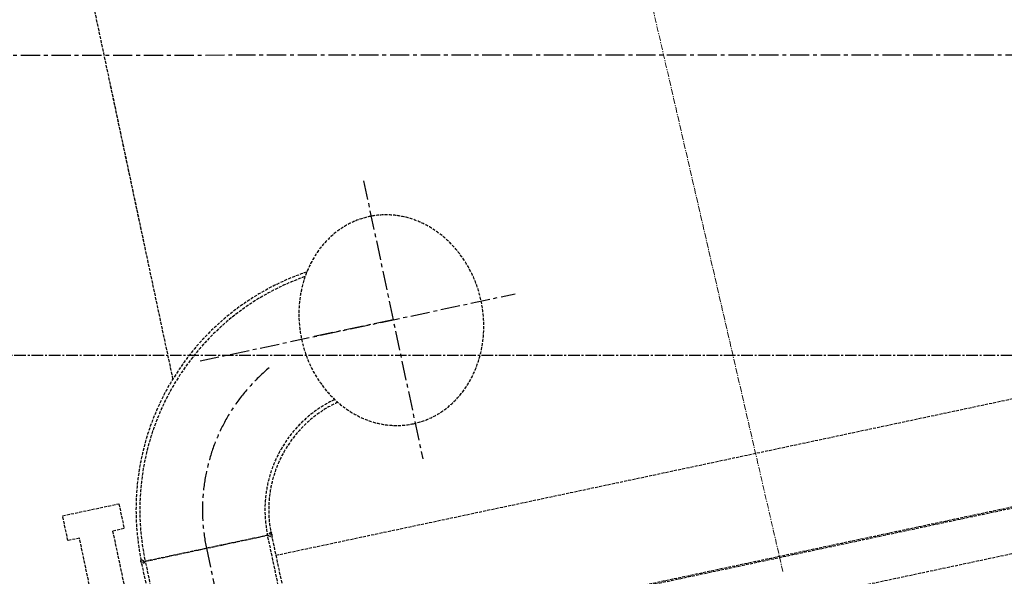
# Model space of a CAD drawing. Header units: millimetres. Extents: x -50096 to 615650, y 194565 to 243945.
# Tile 174 of 256: x 239647 to 241272, y 222099 to 223018. Entities that reach past the tile are written whole.
import ezdxf

# ---------------------------------------------------------------- set-up
doc = ezdxf.new("R2010")
doc.units = ezdxf.units.MM
for name, pattern in [('CENTER2', [28.575, 19.05, -3.175, 3.175, -3.175]), ('ГТО-1 Пунктир', [7, 5, -2]), ('осевая', [50.8, 31.75, -6.35, 6.35, -6.35])]:
    doc.linetypes.add(name, pattern=pattern)
for name, color, linetype, lineweight in [('ГТО-2_Осевая', 7, 'осевая', 25), ('ГТО-2_Размеры_035', 2, 'Continuous', 35), ('ОГОС_Пунктир_025', 151, 'ГТО-1 Пунктир', 25), ('ОГСО_Оси_025', 7, 'осевая', 25), ('ОЗиМ_ось', 6, 'осевая', 25)]:
    doc.layers.add(name, color=color, linetype=linetype, lineweight=lineweight)
doc.layers.add('ГТО-2_Штриховка_018', color=7, linetype='Continuous', lineweight=18, true_color=0x6b6b6b)
doc.layers.add('ОЗиМ Оси', color=4, linetype='CENTER2')

# ---------------------------------------------------------------- blocks, each defined once
blk = doc.blocks.new('ОГСО_Затвор_План')
at = {"layer": 'ОГОС_Пунктир_025'}
for p, q in [((-1013.7, 689.4), (-1007.4, 685)), ((-1013.7, 278.6), (-1013.7, 685)), ((-1013.7, 685), (-794.6, 685)), ((-1007.4, 685), (-1013.7, 680.6)), ((-1007.4, 278.6), (-1007, 685)), ((-800.9, 685), (-1007.4, 685)), ((-794.6, 689.4), (-800.9, 685)), ((-800.9, 278.6), (-800.9, 685)), ((-800.9, 685), (-794.6, 680.6)), ((-794.6, 685), (-794.6, 278.6)), ((-794.6, 650), (949.7, 650)), ((1140.2, 475), (-794.6, 475)), ((1142.2, 473), (-794.6, 473)), ((109.7, 400), (1142.2, 400))]:
    blk.add_line(p, q, dxfattribs=at)
blk.add_lwpolyline([(-1030.3, 787), (-1030.3, 745), (-1049.8, 745), (-1049.8, 548), (-1052.8, 545), (-1102.8, 545), (-1105.8, 548), (-1105.8, 745), (-1125.3, 745), (-1125.3, 787)], close=True, dxfattribs=at)
for centre, radius, start, end in [((-599.2, 685), 414.6, 96.6709, 180), ((-599.2, 685), 408.3, 97.3931, 180), ((-599.2, 685), 201.8, 103.4112, 180), ((-599.2, 685), 195.5, 102.6522, 180), ((-1007.5, 685), 7.61, 144.5118, 215.185), ((-801.1, 685.1), 7.86, 325.3975, 33.9481)]:
    blk.add_arc(centre, radius, start, end, dxfattribs=at)
at = {"layer": 'ОГОС_Пунктир_025', "extrusion": (0, 0, -1)}
blk.add_ellipse((-527.3, 990), major_axis=(0, -174.8), ratio=0.867023, dxfattribs=at)
at = {"layer": 'ОГСО_Оси_025'}
for p, q in [((-524.3, 1224.7), (-524.3, 755.3)), ((-850.1, 990), (-318.5, 990)), ((-524.3, 990), (-662.8, 990)), ((-904.2, 685), (-904.2, -995))]:
    blk.add_line(p, q, dxfattribs=at)
blk.add_arc((-599.2, 685), 305, 117.7172, 180, dxfattribs=at)
blk = doc.blocks.new('A$C1AA538EC')
at = {"layer": 'ОГОС_Пунктир_025'}
for p, q in [((4883.4, -10112.6), (4498.1, -8299.9)), ((4931.3, -10338.2), (4828.3, -9853.7))]:
    blk.add_line(p, q, dxfattribs=at)
at = {"layer": 'ОЗиМ_ось', "lineweight": 20, "ltscale": 0.3}
blk.add_line((5938.2, -10656.5), (5394.1, -8299.9), dxfattribs=at)
at = {"layer": 'ГТО-2_Размеры_035', "rotation": 11.99999999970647}
blk.add_blockref('ОГСО_Затвор_План', (6013.4, -11100.1), dxfattribs=at)

msp = doc.modelspace()

# ---------------------------------------------------------------- hatches: boundary and pattern name
at = {"layer": 'ГТО-2_Штриховка_018'}
h = msp.add_hatch(dxfattribs=at)
h.set_pattern_fill('ANSI35', color=256, scale=100)
h.set_pattern_definition([(45, (-115466.6, -494469.8), (-449.0128, 449.0128), []), (45, (-115017.6, -494469.8), (-449.0128, 449.0128), [793.75, -158.75, 0, -158.75])])
h.paths.add_polyline_path([(243988.4, 233562.9), (247488.4, 233562.9), (247488.4, 236562.9), (227633.4, 236562.9), (227633.4, 228037.9), (232688.4, 228037.9), (232688.4, 229062.9), (243988.4, 229062.9)])
edge = h.paths.add_edge_path(flags=16)
edge.add_arc((234968.4, 232762.8), 1700, 0, 360)
edge = h.paths.add_edge_path(flags=16)
edge.add_arc((255968.4, 232762.8), 1700, 0, 360)
h.paths.add_polyline_path([(264438.4, 224462.9), (264438.4, 224822.9), (265938.4, 224822.9), (265938.4, 224462.9), (276518.4, 224462.9), (276518.4, 221662.7), (278018.4, 221662.7), (278018.4, 225962.9), (263788.4, 225962.9), (263788.4, 236562.9), (247488.4, 236562.9), (247488.4, 233562.9), (250988.4, 233562.9), (250988.4, 229062.9), (262288.4, 229062.9), (262288.4, 226212.9), (247488.4, 226212.9), (247488.4, 224462.9), (252623.4, 224462.9), (252623.4, 224822.9), (254123.4, 224822.9), (254123.4, 224462.9), (258378.4, 224462.9), (258378.4, 224822.9), (259878.4, 224822.9), (259878.4, 224462.9)])

# ---------------------------------------------------------------- linework, layer by layer
at = {"layer": 'ГТО-2_Осевая', "color": 1}
msp.add_lwpolyline([(273718.5, 212462.9), (228218.4, 212464), (228218.4, 222958), (273718.5, 222962.9)], close=True, dxfattribs=at)
at = {"layer": 'ОЗиМ Оси'}
msp.add_line((276318.5, 222462.9), (229518.5, 222462.9), dxfattribs=at)

# ---------------------------------------------------------------- block references
at = {"layer": 'ГТО-2_Размеры_035'}
msp.add_blockref('A$C1AA538EC', (234968.4, 232762.8), dxfattribs=at)

doc.saveas('drawing.dxf')
